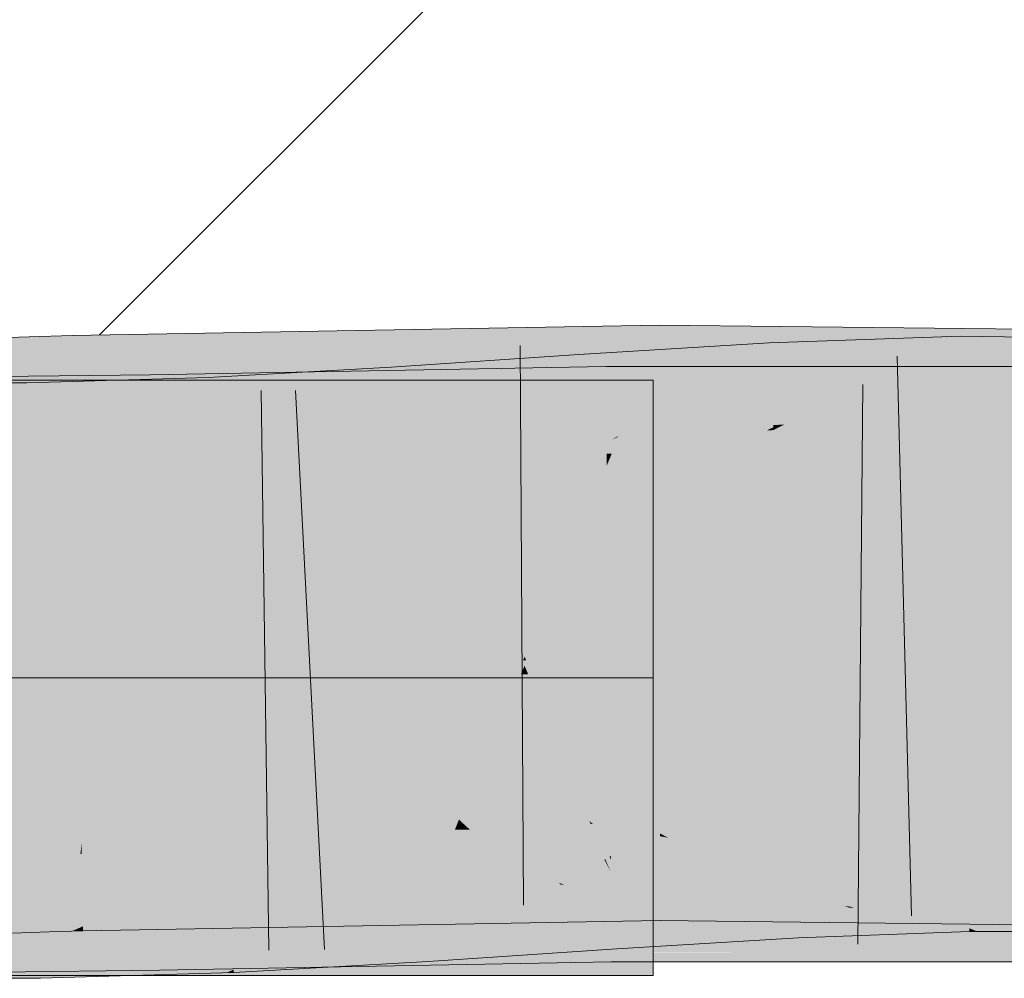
# Model space of a CAD drawing. Extents: x -720 to 300, y 62 to 1162.
# Tile 133 of 256: x 164.084 to 164.497, y 821.554 to 821.957. Entities that reach past the tile are written whole.
import ezdxf
from ezdxf.lldxf.tags import DXFTag

# ---------------------------------------------------------------- set-up
doc = ezdxf.new("R2010")
doc.units = 0
doc.layers.get('0').update_dxf_attribs({"lineweight": 13})
for name, color, linetype, lineweight, true_color in [('E_Detail_Wandschraffur', 7, 'Continuous', 5, 0xc0c0c0), ('E_Leerrohr 25-A06G942U8I', 7, 'Continuous', 9, 0xff8000), ('E_Leerrohr 25-Shading', 7, 'Continuous', 9, 0xff8000)]:
    doc.layers.add(name, color=color, linetype=linetype, lineweight=lineweight, true_color=true_color)
tags = doc.linetypes.add('STRICHPUNKT2-A06G942V8I', pattern=[12.7, 6.35, -3.175, 0, -3.175]).pattern_tags.tags
tags[10:11] = [DXFTag(74, 4), DXFTag(75, 0), DXFTag(340, '0'), DXFTag(46, 0.0), DXFTag(50, 0.0), DXFTag(44, 0.0), DXFTag(45, 0.0)]
tags[8:9] = [DXFTag(74, 4), DXFTag(75, 0), DXFTag(340, '0'), DXFTag(46, 0.0), DXFTag(50, 0.0), DXFTag(44, 0.0), DXFTag(45, 0.0)]
tags[6:7] = [DXFTag(74, 4), DXFTag(75, 0), DXFTag(340, '0'), DXFTag(46, 0.0), DXFTag(50, 0.0), DXFTag(44, 0.0), DXFTag(45, 0.0)]
tags[4:5] = [DXFTag(74, 4), DXFTag(75, 0), DXFTag(340, '0'), DXFTag(46, 0.0), DXFTag(50, 0.0), DXFTag(44, 0.0), DXFTag(45, 0.0)]

# ---------------------------------------------------------------- blocks, each defined once
blk = doc.blocks.new('Shading-A06G93Y98I', base_point=(164.31133, 821.66449))
at = {"layer": 'E_Leerrohr 25-Shading', "color": 43, "true_color": 0xd7ab7f}
for points in [[(164.29707, 821.79413), (164.35204, 821.79999), (164.17052, 821.82513), (164.35197, 821.82831)], [(164.42052, 821.82758), (164.35197, 821.82831), (164.35204, 821.79999)], [(164.10558, 821.82404), (164.08752, 821.82343), (164.10619, 821.79132), (164.08864, 821.79041)], [(164.10558, 821.82397), (164.17052, 821.82513), (164.10558, 821.82404)], [(164.10558, 821.82397), (164.24416, 821.79333), (164.17052, 821.82513), (164.25041, 821.79346)], [(164.24416, 821.79333), (164.10558, 821.82397), (164.18538, 821.79236)], [(164.18217, 821.79364), (164.10558, 821.82397), (164.10619, 821.79132)], [(164.29707, 821.79413), (164.17052, 821.82513), (164.25116, 821.79315)], [(164.35204, 821.79999), (164.35205, 821.79529), (164.42052, 821.82758), (164.35875, 821.79523)], [(164.42052, 821.82758), (164.35875, 821.79523), (164.41702, 821.79926), (164.3799, 821.79492)], [(164.42052, 821.82758), (164.41702, 821.79926), (164.48552, 821.82684)], [(164.48552, 821.82684), (164.41702, 821.79926), (164.61041, 821.8255), (164.61008, 821.82159)], [(164.08752, 821.82343), (164.07155, 821.82288), (164.08864, 821.79041), (164.07275, 821.78943)], [(164.33434, 821.78156), (164.39824, 821.82086), (164.32056, 821.78058), (164.31828, 821.81604)], [(164.39867, 821.81183), (164.39824, 821.82086), (164.33511, 821.78162), (164.33434, 821.78156)], [(164.42052, 821.82166), (164.39824, 821.82086), (164.39867, 821.81183)], [(164.42372, 821.7962), (164.47884, 821.82379), (164.39867, 821.81183), (164.42052, 821.82166)], [(164.47931, 821.78979), (164.47888, 821.82098), (164.40451, 821.78656), (164.42372, 821.7962)], [(164.41702, 821.79926), (164.52429, 821.79303), (164.61008, 821.82159), (164.60759, 821.79272)], [(164.47888, 821.82098), (164.47884, 821.82379), (164.42372, 821.7962)], [(164.48552, 821.82367), (164.47884, 821.82379), (164.47888, 821.82098)], [(164.48474, 821.78937), (164.56657, 821.82251), (164.47888, 821.82098), (164.48552, 821.82367)], [(164.48474, 821.78937), (164.47888, 821.82098), (164.47931, 821.78937)], [(164.56326, 821.78888), (164.56657, 821.82251), (164.48474, 821.78937)], [(164.31828, 821.81604), (164.23955, 821.81073), (164.25891, 821.77533), (164.24136, 821.78143)], [(164.32056, 821.78058), (164.31828, 821.81604), (164.2592, 821.77557)], [(164.3999, 821.78638), (164.39867, 821.81183), (164.33511, 821.78162)], [(164.40215, 821.7865), (164.42372, 821.7962), (164.3999, 821.78638), (164.39867, 821.81183)], [(164.13875, 821.79376), (164.13853, 821.8075), (164.10551, 821.80713)], [(164.13853, 821.8075), (164.25891, 821.77313), (164.17052, 821.80811)], [(164.13853, 821.8075), (164.13875, 821.79376), (164.25891, 821.77313), (164.19391, 821.77191)], [(164.25891, 821.77313), (164.32999, 821.77441), (164.17052, 821.80811), (164.32967, 821.81104)], [(164.2041, 821.80872), (164.17052, 821.80682), (164.20465, 821.79462)], [(164.24136, 821.78143), (164.23955, 821.81073), (164.20465, 821.79462), (164.2041, 821.80872)], [(164.32999, 821.77441), (164.33212, 821.77441), (164.32967, 821.81104), (164.42052, 821.81097)], [(164.42052, 821.81097), (164.33212, 821.77441), (164.48552, 821.81091), (164.39713, 821.77441)], [(164.39713, 821.77441), (164.52306, 821.77429), (164.48552, 821.81091), (164.5239, 821.81091)], [(163.95552, 821.76868), (164.1391, 821.77087), (164.10551, 821.80713), (164.13875, 821.79376)], [(163.95552, 821.76868), (164.10551, 821.80713), (163.95552, 821.80524)], [(164.06729, 821.80414), (164.06721, 821.76758), (164.08659, 821.8042), (164.08743, 821.76758)], [(164.10551, 821.80475), (164.08659, 821.8042), (164.16432, 821.76978), (164.08743, 821.76758)], [(164.16275, 821.80634), (164.10551, 821.80475), (164.16379, 821.78223)], [(164.10551, 821.80475), (164.16432, 821.76978), (164.16379, 821.78223)], [(164.16379, 821.78223), (164.17052, 821.80682), (164.16275, 821.80634)], [(164.16379, 821.78223), (164.20528, 821.77795), (164.17052, 821.80682), (164.2048, 821.79114)], [(164.20467, 821.79456), (164.17052, 821.80682), (164.2048, 821.79114)], [(164.34068, 821.79504), (164.35204, 821.79999), (164.29707, 821.79413)], [(164.35205, 821.79529), (164.35204, 821.79999), (164.3407, 821.7951)], [(164.40552, 821.79462), (164.41702, 821.79926), (164.3799, 821.79492)], [(164.52429, 821.79303), (164.41702, 821.79926), (164.40552, 821.79462)], [(164.33212, 821.79138), (164.34068, 821.79504), (164.25891, 821.7901), (164.29707, 821.79413)], [(164.33212, 821.79138), (164.35205, 821.79175), (164.3407, 821.7951), (164.35205, 821.79529)], [(164.35205, 821.79529), (164.35205, 821.79175), (164.35875, 821.79523)], [(164.35875, 821.79523), (164.35205, 821.79175), (164.3799, 821.79492)], [(164.42372, 821.7962), (164.40215, 821.7865), (164.40451, 821.78656)], [(164.08864, 821.79041), (164.08876, 821.78687), (164.10619, 821.79132), (164.10626, 821.78741)], [(164.19391, 821.78894), (164.18217, 821.79364), (164.10626, 821.78741), (164.10619, 821.79132)], [(164.13875, 821.79376), (164.1391, 821.77087), (164.19391, 821.77191)], [(164.19391, 821.78894), (164.25891, 821.7901), (164.18538, 821.79236), (164.24416, 821.79333)], [(164.24136, 821.78143), (164.20467, 821.79456), (164.24181, 821.77417), (164.2048, 821.79114)], [(164.20528, 821.77795), (164.24181, 821.77417), (164.2048, 821.79114)], [(164.24416, 821.79333), (164.25891, 821.7901), (164.25041, 821.79346)], [(164.25891, 821.7901), (164.29707, 821.79413), (164.25116, 821.79315)], [(164.39713, 821.7912), (164.40552, 821.79462), (164.35205, 821.79175), (164.3799, 821.79492)], [(164.40274, 821.79352), (164.39713, 821.7912), (164.49582, 821.79315), (164.49591, 821.79016)], [(164.40274, 821.79352), (164.52429, 821.79303), (164.40552, 821.79462)], [(164.49591, 821.79016), (164.63965, 821.78857), (164.49582, 821.79315), (164.63977, 821.7926)], [(164.07275, 821.78943), (164.07286, 821.78632), (164.08864, 821.79041), (164.08876, 821.78687)], [(164.40001, 821.7843), (164.47934, 821.78717), (164.40198, 821.78534), (164.47931, 821.78937)], [(164.40198, 821.78534), (164.47931, 821.78937), (164.40451, 821.78656), (164.47931, 821.78979)], [(164.47934, 821.78717), (164.48474, 821.78937), (164.47931, 821.78937)], [(164.56299, 821.78607), (164.56326, 821.78888), (164.47934, 821.78717), (164.48474, 821.78937)], [(164.39995, 821.78546), (164.3999, 821.78638), (164.33212, 821.78021), (164.33511, 821.78162)], [(164.39995, 821.78546), (164.33212, 821.78021), (164.39713, 821.78412)], [(164.39713, 821.78412), (164.40001, 821.7843), (164.39995, 821.78546)], [(164.39995, 821.78546), (164.40215, 821.7865), (164.3999, 821.78638)], [(164.40215, 821.7865), (164.39995, 821.78546), (164.40198, 821.78534), (164.39996, 821.78522)], [(164.39996, 821.78522), (164.40001, 821.7843), (164.40198, 821.78534)], [(164.40215, 821.7865), (164.40198, 821.78534), (164.40451, 821.78656)], [(164.19391, 821.77148), (164.20549, 821.77216), (164.16379, 821.78223), (164.20528, 821.77795)], [(164.16379, 821.78223), (164.16432, 821.76978), (164.19391, 821.77148)], [(164.24136, 821.78143), (164.24181, 821.77417), (164.25891, 821.77533)], [(164.32062, 821.77948), (164.32056, 821.78058), (164.25891, 821.77533), (164.2592, 821.77557)], [(164.33212, 821.78021), (164.33434, 821.78156), (164.32062, 821.77948), (164.32056, 821.78058)], [(164.33434, 821.78156), (164.33212, 821.78021), (164.33511, 821.78162)], [(164.20549, 821.77216), (164.24181, 821.77417), (164.20528, 821.77795)], [(164.14595, 821.58844), (164.20549, 821.59021), (164.19391, 821.61218), (164.25891, 821.61328)], [(164.20549, 821.59021), (164.31085, 821.59338), (164.25891, 821.61328), (164.31001, 821.59424)], [(164.28995, 821.61383), (164.25891, 821.61328), (164.29303, 821.61084)], [(164.29303, 821.61084), (164.25891, 821.61328), (164.31001, 821.59424)], [(164.33212, 821.61456), (164.28995, 821.61383), (164.35246, 821.60651), (164.32425, 821.60858)], [(164.32425, 821.60858), (164.28995, 821.61383), (164.29303, 821.61084)], [(164.33212, 821.61456), (164.35246, 821.60651), (164.3455, 821.61481), (164.35245, 821.61377)], [(164.35245, 821.61377), (164.35245, 821.61493), (164.3455, 821.61481)], [(164.3557, 821.61316), (164.35245, 821.61493), (164.35245, 821.61377)], [(164.40381, 821.60437), (164.39713, 821.61444), (164.3557, 821.61316), (164.35245, 821.61493)], [(164.3817, 821.59888), (164.3557, 821.61316), (164.35246, 821.60651), (164.35245, 821.61377)], [(164.41098, 821.59357), (164.40381, 821.60437), (164.3817, 821.59888), (164.3557, 821.61316)], [(164.43362, 821.59894), (164.39713, 821.61444), (164.40381, 821.60437)], [(164.46651, 821.58496), (164.63426, 821.61188), (164.39713, 821.61444)], [(164.09474, 821.60944), (164.09471, 821.61017), (164.07922, 821.60901), (164.07921, 821.60962)], [(164.07933, 821.60608), (164.09485, 821.6062), (164.07922, 821.60901), (164.09474, 821.60944)], [(164.10944, 821.6098), (164.10953, 821.61066), (164.09474, 821.60944), (164.09471, 821.61017)], [(164.09485, 821.6062), (164.10905, 821.60632), (164.09474, 821.60944), (164.10944, 821.6098)], [(164.10905, 821.60632), (164.1096, 821.60632), (164.10944, 821.6098), (164.10954, 821.6098)], [(164.10954, 821.6098), (164.10953, 821.61066), (164.10944, 821.6098)], [(164.18974, 821.61035), (164.19391, 821.61218), (164.10954, 821.6098), (164.10953, 821.61066)], [(164.1096, 821.60632), (164.17868, 821.60559), (164.10954, 821.6098), (164.18974, 821.61035)], [(164.14595, 821.58844), (164.19391, 821.61218), (164.15108, 821.59369)], [(164.35249, 821.59467), (164.32425, 821.60858), (164.31001, 821.59424), (164.29303, 821.61084)], [(164.44713, 821.58844), (164.48178, 821.61041), (164.4088, 821.60291), (164.40855, 821.60773)], [(164.48227, 821.57513), (164.48178, 821.61041), (164.44713, 821.58844)], [(164.63315, 821.57526), (164.63426, 821.61188), (164.48552, 821.5769), (164.46651, 821.58496)], [(164.54572, 821.61017), (164.48178, 821.61041), (164.48552, 821.57379), (164.48227, 821.57513)], [(164.54572, 821.61017), (164.48552, 821.57379), (164.54214, 821.57373)], [(164.0955, 821.58655), (164.09485, 821.6062), (164.08006, 821.58563), (164.07933, 821.60608)], [(164.0955, 821.58655), (164.10696, 821.58716), (164.09485, 821.6062), (164.10905, 821.60632)], [(164.10696, 821.58716), (164.10995, 821.58734), (164.10905, 821.60632), (164.1096, 821.60632)], [(164.10995, 821.58734), (164.13847, 821.5882), (164.1096, 821.60632), (164.17868, 821.60559)], [(164.32425, 821.60858), (164.35249, 821.59467), (164.35246, 821.60425)], [(164.35246, 821.60651), (164.32425, 821.60858), (164.35246, 821.60425)], [(164.39713, 821.60706), (164.34552, 821.60394), (164.4088, 821.60291), (164.35329, 821.60303)], [(164.36192, 821.60248), (164.35246, 821.60651), (164.35246, 821.60425)], [(164.3817, 821.59888), (164.35246, 821.60651), (164.36192, 821.60248)], [(164.4088, 821.60291), (164.40855, 821.60773), (164.39713, 821.60706)], [(164.32082, 821.59705), (164.33192, 821.60309), (164.29001, 821.60028)], [(164.33238, 821.59583), (164.33192, 821.60309), (164.32082, 821.59705)], [(164.35648, 821.59314), (164.33212, 821.60309), (164.33238, 821.59583), (164.33192, 821.60309)], [(164.34552, 821.60394), (164.33212, 821.60309), (164.35329, 821.60303)], [(164.36189, 821.59259), (164.33212, 821.60309), (164.35648, 821.59314)], [(164.40955, 821.58728), (164.33212, 821.60309), (164.36189, 821.59259)], [(164.40955, 821.58728), (164.40909, 821.59686), (164.33212, 821.60309), (164.35329, 821.60303)], [(164.35246, 821.60425), (164.35249, 821.59467), (164.35699, 821.60339), (164.36592, 821.59442)], [(164.40909, 821.59686), (164.4088, 821.60291), (164.35329, 821.60303)], [(164.36592, 821.59442), (164.38168, 821.59412), (164.35699, 821.60339), (164.36192, 821.60248)], [(164.36192, 821.60248), (164.38168, 821.59412), (164.3817, 821.59888), (164.39073, 821.59393)], [(164.44792, 821.59283), (164.43362, 821.59894), (164.41098, 821.59357), (164.40381, 821.60437)], [(164.41867, 821.59558), (164.4088, 821.60291), (164.40909, 821.59686)], [(164.4088, 821.60291), (164.41867, 821.59558), (164.43362, 821.59351)], [(164.29001, 821.59686), (164.25891, 821.59631), (164.3228, 821.56488), (164.17545, 821.56018)], [(164.21216, 821.58966), (164.25291, 821.59528), (164.21196, 821.59546), (164.25276, 821.59778)], [(164.25891, 821.59814), (164.25276, 821.59778), (164.25291, 821.59528)], [(164.25291, 821.59528), (164.29001, 821.60028), (164.25891, 821.59814)], [(164.29001, 821.60028), (164.25291, 821.59528), (164.30356, 821.58765), (164.26486, 821.56659)], [(164.29001, 821.60028), (164.30356, 821.58765), (164.32082, 821.59705)], [(164.33159, 821.59766), (164.29001, 821.59686), (164.33165, 821.59052)], [(164.33188, 821.56512), (164.29001, 821.59686), (164.3228, 821.56488)], [(164.29001, 821.59686), (164.33188, 821.56512), (164.33165, 821.59052)], [(164.32082, 821.59705), (164.30356, 821.58765), (164.33376, 821.57452), (164.31944, 821.57288)], [(164.32082, 821.59705), (164.33376, 821.57452), (164.33238, 821.59583)], [(164.33212, 821.59766), (164.33159, 821.59766), (164.36188, 821.58533), (164.33165, 821.59052)], [(164.36188, 821.58533), (164.34552, 821.59766), (164.33212, 821.59766)], [(164.36188, 821.58533), (164.47278, 821.56628), (164.34552, 821.59766), (164.43361, 821.58252)], [(164.43361, 821.58252), (164.39713, 821.59766), (164.34552, 821.59766)], [(164.3817, 821.59888), (164.39073, 821.59393), (164.41098, 821.59357)], [(164.48552, 821.56097), (164.51811, 821.56097), (164.39713, 821.59766), (164.51897, 821.5976)], [(164.40955, 821.58728), (164.43427, 821.58392), (164.40909, 821.59686), (164.41867, 821.59558)], [(164.14182, 821.59412), (163.95552, 821.55524), (164.14215, 821.57269), (164.1087, 821.55847)], [(163.95552, 821.55524), (164.14182, 821.59412), (163.95552, 821.59186)], [(164.17154, 821.58386), (164.17188, 821.5932), (164.09232, 821.55426), (164.09148, 821.59088)], [(164.13847, 821.5882), (164.14595, 821.58844), (164.15108, 821.59369)], [(164.14182, 821.59412), (164.14215, 821.57269), (164.19391, 821.59509)], [(164.17545, 821.56018), (164.25891, 821.59631), (164.14223, 821.5675), (164.14859, 821.57404)], [(164.19391, 821.59509), (164.15111, 821.5766), (164.25891, 821.59631), (164.14859, 821.57404)], [(164.17052, 821.57513), (164.35252, 821.57831), (164.20549, 821.59021), (164.31209, 821.59344)], [(164.17226, 821.58423), (164.17188, 821.5932), (164.17154, 821.58386)], [(164.19391, 821.59442), (164.17188, 821.5932), (164.17226, 821.58423)], [(164.17226, 821.58423), (164.21216, 821.58966), (164.19391, 821.59442), (164.21196, 821.59546)], [(164.21265, 821.57629), (164.25291, 821.59528), (164.21216, 821.58966)], [(164.25478, 821.56543), (164.25291, 821.59528), (164.21323, 821.5614), (164.21265, 821.57629)], [(164.26486, 821.56659), (164.25291, 821.59528), (164.25478, 821.56543)], [(164.35249, 821.59467), (164.31001, 821.59424), (164.31209, 821.59344)], [(164.31085, 821.59338), (164.31209, 821.59344), (164.31001, 821.59424)], [(164.31209, 821.59344), (164.35252, 821.57831), (164.35249, 821.59467)], [(164.33238, 821.59583), (164.33376, 821.57452), (164.3573, 821.59283), (164.37251, 821.57855)], [(164.33238, 821.59583), (164.3573, 821.59283), (164.35648, 821.59314)], [(164.42052, 821.57758), (164.38168, 821.59412), (164.35252, 821.57831), (164.35249, 821.59467)], [(164.38829, 821.5802), (164.39491, 821.58087), (164.35648, 821.59314), (164.36189, 821.59259)], [(164.37251, 821.57855), (164.38829, 821.5802), (164.3573, 821.59283)], [(164.36189, 821.59259), (164.39491, 821.58087), (164.40955, 821.58728), (164.40979, 821.5824)], [(164.38168, 821.59412), (164.42052, 821.57758), (164.39073, 821.59393)], [(164.39073, 821.59393), (164.42052, 821.57758), (164.44792, 821.59283), (164.46651, 821.58496)], [(164.41867, 821.59558), (164.44713, 821.58844), (164.43362, 821.59351)], [(164.41867, 821.59558), (164.43427, 821.58392), (164.44713, 821.58844), (164.44066, 821.58429)], [(164.06682, 821.59076), (164.06674, 821.55414), (164.09148, 821.59088), (164.09232, 821.55426)], [(164.11017, 821.57599), (164.17052, 821.57513), (164.13847, 821.5882), (164.20549, 821.59021)], [(164.17339, 821.5578), (164.21265, 821.57629), (164.17226, 821.58423), (164.21216, 821.58966)], [(164.35701, 821.58618), (164.33165, 821.59052), (164.37808, 821.56512), (164.33188, 821.56512)], [(164.45555, 821.58527), (164.44713, 821.58844), (164.44066, 821.58429)], [(164.08006, 821.58563), (164.08052, 821.57306), (164.0955, 821.58655), (164.09595, 821.57361)], [(164.10551, 821.57391), (164.10696, 821.58716), (164.09595, 821.57361), (164.0955, 821.58655)], [(164.11017, 821.57599), (164.10995, 821.58734), (164.10551, 821.57391), (164.10696, 821.58716)], [(164.11017, 821.57599), (164.13847, 821.5882), (164.10995, 821.58734)], [(164.17339, 821.5578), (164.17226, 821.58423), (164.17052, 821.55652), (164.17154, 821.58386)], [(164.30356, 821.58765), (164.26486, 821.56659), (164.31944, 821.57288)], [(164.36188, 821.58533), (164.35701, 821.58618), (164.41069, 821.56506), (164.37808, 821.56512)], [(164.41069, 821.56506), (164.45052, 821.56506), (164.36188, 821.58533), (164.42979, 821.57367)], [(164.40955, 821.58728), (164.40979, 821.5824), (164.42982, 821.58453), (164.43181, 821.5838)], [(164.41013, 821.5755), (164.42052, 821.57153), (164.40979, 821.5824), (164.44066, 821.58429)], [(164.42052, 821.57153), (164.45555, 821.58527), (164.44066, 821.58429)], [(164.42052, 821.57153), (164.48228, 821.57379), (164.45555, 821.58527), (164.48227, 821.57513)], [(164.46651, 821.58496), (164.42052, 821.57758), (164.48552, 821.5769)], [(164.43181, 821.5838), (164.43427, 821.58392), (164.42982, 821.58453)], [(164.17154, 821.58386), (164.09232, 821.55426), (164.10551, 821.55463)], [(164.13225, 821.55542), (164.17052, 821.55652), (164.15112, 821.57483), (164.17154, 821.58386)], [(164.41034, 821.57117), (164.38829, 821.5802), (164.33426, 821.56653), (164.33376, 821.57452)], [(164.41013, 821.5755), (164.39491, 821.58087), (164.41034, 821.57117), (164.38829, 821.5802)], [(164.39491, 821.58087), (164.41013, 821.5755), (164.40979, 821.5824)], [(164.10551, 821.57391), (164.1102, 821.5741), (164.11017, 821.57599)], [(164.17052, 821.57513), (164.11017, 821.57599), (164.1102, 821.5741)], [(164.15111, 821.5766), (164.14215, 821.57269), (164.14859, 821.57404)], [(164.21265, 821.57629), (164.17339, 821.5578), (164.21323, 821.5614), (164.1734, 821.55756)], [(164.10551, 821.55463), (164.13225, 821.55542), (164.15112, 821.57483)], [(164.14223, 821.5675), (164.14215, 821.57269), (164.13379, 821.55896), (164.1087, 821.55847)], [(164.14859, 821.57404), (164.14215, 821.57269), (164.14223, 821.5675)], [(164.33426, 821.56653), (164.33376, 821.57452), (164.25504, 821.56122), (164.26486, 821.56659)], [(164.41013, 821.5755), (164.41034, 821.57117), (164.42052, 821.57153)], [(164.45052, 821.56506), (164.47572, 821.56506), (164.42979, 821.57367), (164.47278, 821.56628)], [(164.48227, 821.57513), (164.48228, 821.57379), (164.48552, 821.57379)], [(164.14236, 821.55914), (164.14223, 821.5675), (164.13379, 821.55896)], [(164.17545, 821.56018), (164.14223, 821.5675), (164.14236, 821.55914)], [(164.1734, 821.55756), (164.17345, 821.55658), (164.25478, 821.56543), (164.25504, 821.56122)], [(164.33188, 821.56512), (164.2132, 821.5614), (164.33191, 821.56104), (164.21329, 821.55884)], [(164.25504, 821.56122), (164.26486, 821.56659), (164.25478, 821.56543)], [(164.33188, 821.56512), (164.33191, 821.56104), (164.41069, 821.56506), (164.42052, 821.56104)], [(164.41069, 821.56506), (164.42052, 821.56104), (164.47572, 821.56506), (164.48552, 821.56097)], [(164.14236, 821.55914), (164.14238, 821.55756), (164.17545, 821.56018), (164.17052, 821.55804)], [(164.2132, 821.5614), (164.17545, 821.56018), (164.21329, 821.55884), (164.17052, 821.55804)], [(163.95552, 821.55524), (164.10551, 821.55707), (164.1087, 821.55847)], [(164.1087, 821.55847), (164.10551, 821.55707), (164.14236, 821.55914), (164.14238, 821.55756)], [(164.17052, 821.55652), (164.17345, 821.55658), (164.17339, 821.5578)]]:
    blk.add_solid(points, dxfattribs=at)
at = {"layer": 'E_Leerrohr 25-Shading', "color": 31, "true_color": 0xecb67f}
for points in [[(163.95552, 821.80524), (163.95552, 821.68024), (164.10551, 821.80524), (164.23051, 821.68024)], [(163.95552, 821.80524), (163.95552, 821.68024), (164.10551, 821.80524), (164.23051, 821.68024)], [(163.95552, 821.80524), (163.95552, 821.68024), (164.10551, 821.80524), (164.23051, 821.68024)], [(163.95552, 821.80524), (163.95552, 821.68024), (164.10551, 821.80524), (164.23051, 821.68024)], [(164.23051, 821.68024), (164.29552, 821.68024), (164.10551, 821.80524), (164.17052, 821.80524)], [(164.23051, 821.68024), (164.29552, 821.68024), (164.10551, 821.80524), (164.17052, 821.80524)], [(164.23051, 821.68024), (164.29552, 821.68024), (164.10551, 821.80524), (164.17052, 821.80524)], [(164.23051, 821.68024), (164.29552, 821.68024), (164.10551, 821.80524), (164.17052, 821.80524)], [(164.17052, 821.80524), (164.29552, 821.68024), (164.34952, 821.80524), (164.34952, 821.73425)], [(164.17052, 821.80524), (164.29552, 821.68024), (164.34952, 821.80524), (164.34952, 821.73425)], [(164.17052, 821.80524), (164.29552, 821.68024), (164.34952, 821.80524), (164.34952, 821.73425)], [(164.17052, 821.80524), (164.29552, 821.68024), (164.34952, 821.80524), (164.34952, 821.73425)], [(164.29552, 821.68024), (164.34952, 821.68024), (164.34952, 821.73425)], [(164.29552, 821.68024), (164.34952, 821.68024), (164.34952, 821.73425)], [(164.29552, 821.68024), (164.34952, 821.68024), (164.34952, 821.73425)], [(164.29552, 821.68024), (164.34952, 821.68024), (164.34952, 821.73425)], [(163.95552, 821.68024), (163.95552, 821.55524), (164.23051, 821.68024), (164.10551, 821.55524)], [(163.95552, 821.68024), (163.95552, 821.55524), (164.23051, 821.68024), (164.10551, 821.55524)], [(163.95552, 821.68024), (163.95552, 821.55524), (164.23051, 821.68024), (164.10551, 821.55524)], [(163.95552, 821.68024), (163.95552, 821.55524), (164.23051, 821.68024), (164.10551, 821.55524)], [(164.10551, 821.55524), (164.17052, 821.55524), (164.23051, 821.68024), (164.29552, 821.68024)], [(164.10551, 821.55524), (164.17052, 821.55524), (164.23051, 821.68024), (164.29552, 821.68024)], [(164.10551, 821.55524), (164.17052, 821.55524), (164.23051, 821.68024), (164.29552, 821.68024)], [(164.10551, 821.55524), (164.17052, 821.55524), (164.23051, 821.68024), (164.29552, 821.68024)], [(164.29552, 821.68024), (164.17052, 821.55524), (164.34952, 821.62628), (164.34952, 821.55524)], [(164.29552, 821.68024), (164.17052, 821.55524), (164.34952, 821.62628), (164.34952, 821.55524)], [(164.29552, 821.68024), (164.17052, 821.55524), (164.34952, 821.62628), (164.34952, 821.55524)], [(164.29552, 821.68024), (164.17052, 821.55524), (164.34952, 821.62628), (164.34952, 821.55524)], [(164.29552, 821.68024), (164.34952, 821.62628), (164.34952, 821.68024)], [(164.29552, 821.68024), (164.34952, 821.62628), (164.34952, 821.68024)], [(164.29552, 821.68024), (164.34952, 821.62628), (164.34952, 821.68024)], [(164.29552, 821.68024), (164.34952, 821.62628), (164.34952, 821.68024)]]:
    blk.add_solid(points, dxfattribs=at)
at = {"layer": 'E_Leerrohr 25-Shading', "color": 31, "true_color": 0xfabd7f}
for points in [[(164.33212, 821.79138), (164.25891, 821.7901), (164.29552, 821.70233)], [(164.35225, 821.70331), (164.35205, 821.79175), (164.29552, 821.70233), (164.33212, 821.79138)], [(164.39713, 821.7912), (164.35205, 821.79175), (164.36052, 821.70325), (164.35225, 821.70331)], [(164.63795, 821.73303), (164.63965, 821.78857), (164.36052, 821.70325), (164.39713, 821.7912)], [(164.07286, 821.78632), (164.07603, 821.698), (164.08876, 821.78687), (164.09174, 821.69855)], [(164.08876, 821.78687), (164.09174, 821.69855), (164.10626, 821.78741), (164.10789, 821.69904)], [(164.19391, 821.78894), (164.10626, 821.78741), (164.23051, 821.70117), (164.10789, 821.69904)], [(164.29552, 821.70233), (164.25891, 821.7901), (164.23051, 821.70117), (164.19391, 821.78894)], [(164.47934, 821.78717), (164.40001, 821.7843), (164.48055, 821.70038), (164.40411, 821.6994)], [(164.56299, 821.78607), (164.47934, 821.78717), (164.5547, 821.70166), (164.48055, 821.69971)], [(164.33212, 821.78021), (164.39429, 821.7771), (164.39713, 821.78412)], [(164.40411, 821.6994), (164.40001, 821.7843), (164.36253, 821.69836), (164.39429, 821.7771)], [(164.39429, 821.7771), (164.40001, 821.7843), (164.39713, 821.78412)], [(164.2982, 821.69592), (164.32216, 821.75549), (164.25891, 821.77533), (164.32062, 821.77948)], [(164.33212, 821.78021), (164.32062, 821.77948), (164.32216, 821.75549)], [(164.32216, 821.75549), (164.32588, 821.69745), (164.33212, 821.78021), (164.32668, 821.69745)], [(164.33212, 821.78021), (164.32668, 821.69745), (164.39429, 821.7771), (164.33125, 821.69757)], [(164.29277, 821.69568), (164.25891, 821.77533), (164.24681, 821.69373), (164.24181, 821.77417)], [(164.2982, 821.69592), (164.25891, 821.77533), (164.29277, 821.69568)], [(164.25891, 821.77313), (164.29552, 821.68536), (164.32999, 821.77441), (164.33003, 821.76941)], [(164.33212, 821.77441), (164.32999, 821.77441), (164.33003, 821.76941)], [(164.3308, 821.68604), (164.33212, 821.77441), (164.33003, 821.76941)], [(164.33212, 821.77441), (164.3308, 821.68604), (164.39713, 821.77441), (164.36052, 821.68604)], [(164.36253, 821.69836), (164.39429, 821.7771), (164.33125, 821.69757)], [(164.36052, 821.68604), (164.52101, 821.68597), (164.39713, 821.77441), (164.52306, 821.77429)], [(164.14046, 821.6825), (164.1391, 821.77087), (163.95552, 821.68024), (163.95552, 821.76868)], [(164.1391, 821.77087), (164.14046, 821.6825), (164.19391, 821.77191), (164.23051, 821.6842)], [(164.19391, 821.77148), (164.16432, 821.76978), (164.23051, 821.685), (164.16809, 821.68146)], [(164.24181, 821.77417), (164.19391, 821.77148), (164.24728, 821.68597), (164.23051, 821.685)], [(164.23051, 821.6842), (164.29552, 821.68536), (164.19391, 821.77191), (164.25891, 821.77313)], [(164.06721, 821.76758), (164.06702, 821.67914), (164.08743, 821.76758), (164.08946, 821.6792)], [(164.08743, 821.76758), (164.08946, 821.6792), (164.16432, 821.76978), (164.16809, 821.68146)], [(164.29552, 821.68536), (164.3308, 821.68604), (164.33003, 821.76941)], [(164.32588, 821.69745), (164.32216, 821.75549), (164.29852, 821.69672)], [(164.63795, 821.73303), (164.36052, 821.70325), (164.60449, 821.70056)], [(164.22699, 821.69263), (164.23051, 821.70117), (164.10805, 821.69049), (164.10789, 821.69904)], [(164.29201, 821.69379), (164.29552, 821.70233), (164.22699, 821.69263), (164.23051, 821.70117)], [(164.2989, 821.69421), (164.29552, 821.70233), (164.29216, 821.69415)], [(164.35226, 821.6947), (164.35225, 821.70331), (164.2989, 821.69421), (164.29552, 821.70233)], [(164.36407, 821.69464), (164.36052, 821.70325), (164.35226, 821.6947), (164.35225, 821.70331)], [(164.37665, 821.69788), (164.36052, 821.70325), (164.36258, 821.69824)], [(164.49797, 821.70172), (164.36052, 821.70325), (164.49817, 821.6944), (164.37665, 821.69788)], [(164.40411, 821.6994), (164.40428, 821.69604), (164.48055, 821.70038), (164.48056, 821.69879)], [(164.49796, 821.7002), (164.48055, 821.69971), (164.55435, 821.69812), (164.48056, 821.69879)], [(164.09203, 821.69006), (164.09174, 821.69855), (164.07634, 821.68964), (164.07603, 821.698)], [(164.10805, 821.69049), (164.10789, 821.69904), (164.09203, 821.69006), (164.09174, 821.69855)], [(164.29552, 821.68921), (164.2982, 821.69592), (164.29277, 821.69568)], [(164.29552, 821.68921), (164.32626, 821.69128), (164.29852, 821.69672), (164.32588, 821.69745)], [(164.32588, 821.69745), (164.32626, 821.69128), (164.32668, 821.69745)], [(164.36052, 821.69336), (164.36253, 821.69836), (164.32626, 821.69128), (164.33125, 821.69757)], [(164.32668, 821.69745), (164.32626, 821.69128), (164.33125, 821.69757)], [(164.36052, 821.69336), (164.40428, 821.69604), (164.36253, 821.69836), (164.40411, 821.6994)], [(164.40439, 821.69373), (164.40428, 821.69604), (164.36052, 821.69336)], [(164.36258, 821.69824), (164.36407, 821.69464), (164.37665, 821.69788), (164.38676, 821.69446)], [(164.52156, 821.69373), (164.37665, 821.69788), (164.38676, 821.69446)], [(164.48056, 821.69879), (164.40428, 821.69604), (164.48064, 821.6933), (164.40439, 821.69373)], [(164.55435, 821.69812), (164.48056, 821.69879), (164.55368, 821.69128), (164.48064, 821.6933)], [(164.10814, 821.68579), (164.22441, 821.68634), (164.10805, 821.69049), (164.22699, 821.69263)], [(164.22441, 821.68634), (164.28909, 821.68671), (164.22699, 821.69263), (164.29201, 821.69379)], [(164.29552, 821.68921), (164.29277, 821.69568), (164.24728, 821.68597), (164.24681, 821.69373)], [(164.28909, 821.68671), (164.30202, 821.68677), (164.29216, 821.69415), (164.2989, 821.69421)], [(164.30202, 821.68677), (164.35228, 821.68701), (164.2989, 821.69421), (164.35226, 821.6947)], [(164.36206, 821.68976), (164.36052, 821.69336), (164.32643, 821.68866), (164.32626, 821.69128)], [(164.35228, 821.68701), (164.36723, 821.68695), (164.35226, 821.6947), (164.36407, 821.69464)], [(164.40453, 821.69104), (164.40439, 821.69373), (164.36206, 821.68976), (164.36052, 821.69336)], [(164.38676, 821.69446), (164.36407, 821.69464), (164.63426, 821.61188), (164.39259, 821.62549)], [(164.61371, 821.69104), (164.52156, 821.69373), (164.63426, 821.61188), (164.38676, 821.69446)], [(164.48064, 821.6933), (164.40439, 821.69373), (164.48065, 821.69238), (164.40453, 821.69104)], [(164.48065, 821.69238), (164.40453, 821.69104), (164.48164, 821.62109), (164.40767, 821.62598)], [(164.55368, 821.69128), (164.48064, 821.6933), (164.54643, 821.61737), (164.48164, 821.62109)], [(164.09218, 821.68561), (164.09203, 821.69006), (164.07649, 821.68542), (164.07634, 821.68964)], [(164.10814, 821.68579), (164.10805, 821.69049), (164.09218, 821.68561), (164.09203, 821.69006)], [(164.29474, 821.68726), (164.29552, 821.68921), (164.24733, 821.68524), (164.24728, 821.68597)], [(164.29295, 821.68286), (164.29819, 821.68292), (164.29488, 821.68762), (164.29617, 821.68768)], [(164.29617, 821.68768), (164.29552, 821.68921), (164.29488, 821.68762)], [(164.32626, 821.69128), (164.29552, 821.68921), (164.32643, 821.68866), (164.29619, 821.68768)], [(164.29619, 821.68768), (164.29819, 821.68292), (164.32643, 821.68866), (164.32677, 821.68347)], [(164.32677, 821.68347), (164.36443, 821.68414), (164.32643, 821.68866), (164.36206, 821.68976)], [(164.36206, 821.68976), (164.38852, 821.62738), (164.40453, 821.69104), (164.40767, 821.62598)], [(164.09218, 821.68561), (164.07649, 821.68542), (164.09279, 821.66736), (164.07712, 821.66772)], [(164.10814, 821.68579), (164.09218, 821.68561), (164.10849, 821.66699), (164.09279, 821.66736)], [(164.2159, 821.66565), (164.22441, 821.68634), (164.10849, 821.66699), (164.10814, 821.68579)], [(164.23051, 821.6842), (164.14046, 821.6825), (164.22937, 821.6814), (164.14049, 821.68091)], [(164.22914, 821.68164), (164.23051, 821.685), (164.16814, 821.6806), (164.16809, 821.68146)], [(164.22441, 821.68634), (164.2159, 821.66565), (164.28909, 821.68671), (164.28011, 821.66486)], [(164.24754, 821.68195), (164.24728, 821.68597), (164.22914, 821.68164), (164.23051, 821.685)], [(164.23051, 821.6842), (164.22937, 821.6814), (164.29552, 821.68536), (164.29402, 821.68176)], [(164.24754, 821.68195), (164.29295, 821.68286), (164.24733, 821.68524), (164.29474, 821.68726)], [(164.31133, 821.66449), (164.30202, 821.68677), (164.28011, 821.66486), (164.28909, 821.68671)], [(164.29703, 821.68176), (164.29552, 821.68536), (164.29402, 821.68176)], [(164.3308, 821.68604), (164.29552, 821.68536), (164.33083, 821.68195), (164.29703, 821.68176)], [(164.32677, 821.68347), (164.29819, 821.68292), (164.32748, 821.67242), (164.30214, 821.67365)], [(164.30202, 821.68677), (164.31133, 821.66449), (164.35228, 821.68701), (164.35234, 821.66394)], [(164.37018, 821.67059), (164.36443, 821.68414), (164.32748, 821.67242), (164.32677, 821.68347)], [(164.3308, 821.68604), (164.33083, 821.68195), (164.36052, 821.68604), (164.36221, 821.68195)], [(164.37665, 821.66412), (164.36723, 821.68695), (164.35234, 821.66394), (164.35228, 821.68701)], [(164.36052, 821.68604), (164.38394, 821.62946), (164.52101, 821.68597), (164.51952, 821.62152)], [(164.14049, 821.68091), (164.14046, 821.6825), (163.95552, 821.68024)], [(163.95552, 821.59186), (164.14182, 821.59412), (163.95552, 821.68024), (164.14049, 821.68091)], [(164.16809, 821.68146), (164.08946, 821.6792), (164.1718, 821.59503), (164.09142, 821.59369)], [(164.22937, 821.6814), (164.14049, 821.68091), (164.22778, 821.67755), (164.14052, 821.67865)], [(164.22729, 821.67706), (164.22914, 821.68164), (164.16818, 821.67938), (164.16814, 821.6806)], [(164.16818, 821.67938), (164.1718, 821.59503), (164.22729, 821.67706), (164.19424, 821.59528)], [(164.24789, 821.67621), (164.24754, 821.68195), (164.22729, 821.67706), (164.22914, 821.68164)], [(164.29402, 821.68176), (164.22937, 821.6814), (164.29195, 821.6767), (164.22778, 821.67755)], [(164.28949, 821.67426), (164.29295, 821.68286), (164.24789, 821.67621), (164.24754, 821.68195)], [(164.29295, 821.68286), (164.28949, 821.67426), (164.29819, 821.68292), (164.29405, 821.67401)], [(164.29919, 821.67657), (164.29703, 821.68176), (164.29195, 821.6767), (164.29402, 821.68176)], [(164.29819, 821.68292), (164.29405, 821.67401), (164.30214, 821.67365)], [(164.33083, 821.68195), (164.29703, 821.68176), (164.33087, 821.67621), (164.29919, 821.67657)], [(164.36221, 821.68195), (164.33083, 821.68195), (164.36459, 821.67621), (164.33087, 821.67621)], [(164.08946, 821.6792), (164.06702, 821.67914), (164.09142, 821.59369), (164.06683, 821.59314)], [(164.14052, 821.67865), (164.14182, 821.59412), (164.22778, 821.67755), (164.19391, 821.59509)], [(164.26799, 821.61841), (164.22778, 821.67755), (164.22197, 821.66339)], [(164.22729, 821.67706), (164.22197, 821.66388), (164.24789, 821.67621), (164.25032, 821.63721)], [(164.22778, 821.67755), (164.23689, 821.66412), (164.24976, 821.67725)], [(164.23689, 821.66412), (164.26482, 821.67706), (164.24976, 821.67725)], [(164.23689, 821.66412), (164.26799, 821.61841), (164.26482, 821.67706), (164.28426, 821.65796)], [(164.26927, 821.67517), (164.24789, 821.67621), (164.26799, 821.62079), (164.25032, 821.63721)], [(164.28426, 821.65796), (164.29195, 821.6767), (164.26482, 821.67706)], [(164.26927, 821.67517), (164.26799, 821.62079), (164.28426, 821.66119)], [(164.32138, 821.61896), (164.29195, 821.6767), (164.2686, 821.61987)], [(164.28949, 821.67426), (164.26927, 821.67517), (164.28426, 821.66119)], [(164.29919, 821.67657), (164.29195, 821.6767), (164.32324, 821.61896), (164.32138, 821.61896)], [(164.33139, 821.61884), (164.33087, 821.67621), (164.32268, 821.6203), (164.29919, 821.67657)], [(164.3506, 821.61853), (164.36459, 821.67621), (164.33139, 821.61884), (164.33087, 821.67621)], [(164.38867, 821.61804), (164.36459, 821.67621), (164.3506, 821.61853)], [(164.29405, 821.67401), (164.28949, 821.67426), (164.26895, 821.61987), (164.26799, 821.62079)], [(164.32425, 821.61786), (164.29405, 821.67401), (164.26949, 821.61938), (164.26895, 821.61987)], [(164.30214, 821.67365), (164.29405, 821.67401), (164.32587, 821.61786), (164.32425, 821.61786)], [(164.32748, 821.67242), (164.30214, 821.67365), (164.33099, 821.61755), (164.32268, 821.62531)], [(164.38734, 821.61621), (164.32748, 821.67242), (164.33098, 821.61768)], [(164.37018, 821.67059), (164.32748, 821.67242), (164.3933, 821.61609), (164.38734, 821.61621)], [(164.07712, 821.66772), (164.07921, 821.60962), (164.09279, 821.66736), (164.09471, 821.61017)], [(164.09279, 821.66736), (164.09471, 821.61017), (164.10849, 821.66699), (164.10953, 821.61066)], [(164.10953, 821.61066), (164.19391, 821.61218), (164.10849, 821.66699), (164.2159, 821.66565)], [(164.23727, 821.66541), (164.2159, 821.66565), (164.25891, 821.61328), (164.19391, 821.61218)], [(164.26799, 821.61841), (164.22197, 821.66339), (164.2674, 821.61694), (164.20242, 821.61584)], [(164.25032, 821.63721), (164.22197, 821.66388), (164.2516, 821.61639), (164.20259, 821.61591)], [(164.23727, 821.66541), (164.25891, 821.61328), (164.26797, 821.63538)], [(164.28011, 821.66486), (164.23727, 821.66541), (164.26797, 821.63538)], [(164.33139, 821.6153), (164.28011, 821.66486), (164.2877, 821.61603), (164.26797, 821.63538)], [(164.28011, 821.66486), (164.33212, 821.61456), (164.31133, 821.66449)], [(164.35234, 821.66394), (164.31133, 821.66449), (164.3455, 821.61481), (164.32269, 821.63721)], [(164.35234, 821.66394), (164.3455, 821.61481), (164.35245, 821.61493)], [(164.35245, 821.61493), (164.39713, 821.61444), (164.35234, 821.66394), (164.37665, 821.66412)], [(164.26799, 821.62079), (164.25032, 821.63721), (164.26627, 821.61652), (164.2516, 821.61639)], [(164.26797, 821.63538), (164.25891, 821.61328), (164.28995, 821.61383)], [(164.32269, 821.63721), (164.33212, 821.61456), (164.3455, 821.61481)], [(164.51952, 821.62152), (164.38394, 821.62946), (164.51939, 821.61633), (164.38867, 821.61804)], [(164.40767, 821.62598), (164.38852, 821.62738), (164.40817, 821.61572), (164.3933, 821.61609)], [(164.48164, 821.62109), (164.40767, 821.62598), (164.48174, 821.6142), (164.40817, 821.61572)], [(164.33084, 821.61768), (164.32268, 821.62531), (164.32587, 821.61786)], [(164.39259, 821.62549), (164.39713, 821.61444), (164.63426, 821.61188)], [(164.26895, 821.61987), (164.26799, 821.62079), (164.2674, 821.61652), (164.26627, 821.61646)], [(164.27254, 821.61652), (164.26895, 821.61987), (164.2674, 821.61652)], [(164.26944, 821.617), (164.26799, 821.61841), (164.2674, 821.61694)], [(164.26799, 821.61841), (164.32138, 821.61896), (164.2686, 821.61987)], [(164.26799, 821.61841), (164.27245, 821.61707), (164.32138, 821.61896), (164.32193, 821.61792)], [(164.27245, 821.61707), (164.26799, 821.61841), (164.26944, 821.617)], [(164.26949, 821.61938), (164.27254, 821.61652), (164.32425, 821.61786), (164.32477, 821.61688)], [(164.32193, 821.61792), (164.27245, 821.61707), (164.32901, 821.604), (164.31773, 821.60321)], [(164.32324, 821.61896), (164.32138, 821.61896), (164.32947, 821.60406), (164.32901, 821.604)], [(164.32408, 821.61896), (164.32268, 821.6203), (164.32324, 821.61896)], [(164.33139, 821.61884), (164.32268, 821.6203), (164.32408, 821.61896)], [(164.33151, 821.60645), (164.32324, 821.61896), (164.32851, 821.60632)], [(164.33151, 821.60645), (164.33147, 821.61169), (164.32324, 821.61896), (164.32408, 821.61896)], [(164.33147, 821.61169), (164.33139, 821.61884), (164.32408, 821.61896)], [(164.32425, 821.61786), (164.33188, 821.6037), (164.32587, 821.61786)], [(164.33177, 821.60535), (164.33099, 821.61755), (164.32587, 821.61786), (164.33084, 821.61768)], [(164.33177, 821.60535), (164.32587, 821.61786), (164.33118, 821.60535)], [(164.39713, 821.60706), (164.38734, 821.61621), (164.33099, 821.61755), (164.33098, 821.61768)], [(164.34358, 821.60571), (164.33099, 821.61755), (164.33177, 821.60535)], [(164.39534, 821.60736), (164.33099, 821.61755), (164.34358, 821.60571)], [(164.34552, 821.59766), (164.3506, 821.61853), (164.33147, 821.61169), (164.33139, 821.61884)], [(164.39713, 821.59766), (164.38867, 821.61804), (164.34552, 821.59766), (164.3506, 821.61853)], [(164.46036, 821.61212), (164.43907, 821.61737), (164.39236, 821.60913), (164.38867, 821.61804)], [(164.51932, 821.61279), (164.51939, 821.61633), (164.47864, 821.61285), (164.43907, 821.61737)], [(164.47824, 821.61292), (164.43907, 821.61737), (164.46036, 821.61212)], [(164.54643, 821.61737), (164.48164, 821.62109), (164.54604, 821.6134), (164.48174, 821.6142)], [(164.2674, 821.61694), (164.20242, 821.61584), (164.22089, 821.59558), (164.19391, 821.59509)], [(164.20259, 821.61591), (164.19391, 821.59442), (164.2516, 821.61639), (164.25276, 821.59778)], [(164.2674, 821.61694), (164.22089, 821.59558), (164.25986, 821.59863)], [(164.2516, 821.61639), (164.25276, 821.59778), (164.26627, 821.61652), (164.25891, 821.59814)], [(164.29001, 821.60028), (164.27254, 821.61652), (164.25891, 821.59814), (164.2674, 821.61652)], [(164.26627, 821.61646), (164.25891, 821.59814), (164.2674, 821.61652)], [(164.28615, 821.60065), (164.26944, 821.617), (164.25986, 821.59863), (164.2674, 821.61694)], [(164.26944, 821.617), (164.2858, 821.60101), (164.27245, 821.61707), (164.31773, 821.60321)], [(164.27254, 821.61652), (164.29001, 821.60028), (164.32477, 821.61688), (164.33188, 821.6037)], [(164.33212, 821.61456), (164.33139, 821.6153), (164.28995, 821.61383), (164.2877, 821.61603)], [(164.38734, 821.61621), (164.39713, 821.60706), (164.3933, 821.61609)], [(164.3933, 821.61609), (164.39713, 821.60706), (164.40817, 821.61572), (164.40855, 821.60773)], [(164.43895, 821.61505), (164.40817, 821.61572), (164.47818, 821.61029), (164.40855, 821.60773)], [(164.48174, 821.6142), (164.43895, 821.61505), (164.48178, 821.61041), (164.47818, 821.61029)], [(164.52254, 821.61365), (164.48174, 821.6142), (164.54572, 821.61017), (164.48178, 821.61041)], [(164.33647, 821.60669), (164.33147, 821.61169), (164.33151, 821.60645)], [(164.51897, 821.5976), (164.46036, 821.61212), (164.39424, 821.60461), (164.39236, 821.60913)], [(164.51921, 821.60822), (164.47824, 821.61292), (164.51897, 821.5976), (164.46036, 821.61212)], [(164.51921, 821.60822), (164.51932, 821.61279), (164.47864, 821.61285)], [(164.33157, 821.599), (164.33151, 821.60645), (164.32851, 821.60632)], [(164.33188, 821.6037), (164.33177, 821.60535), (164.33118, 821.60535)], [(164.34552, 821.59766), (164.33647, 821.60669), (164.33159, 821.59766), (164.33151, 821.60645)], [(164.34552, 821.60394), (164.34358, 821.60571), (164.33192, 821.60309), (164.33177, 821.60535)], [(164.34552, 821.60394), (164.39713, 821.60706), (164.34358, 821.60571), (164.39534, 821.60736)], [(164.2858, 821.60101), (164.28944, 821.59747), (164.31773, 821.60321), (164.33157, 821.599)], [(164.33188, 821.6037), (164.29001, 821.60028), (164.33192, 821.60309)], [(164.31773, 821.60321), (164.33157, 821.599), (164.32901, 821.604)], [(164.32901, 821.604), (164.33157, 821.599), (164.32947, 821.60406)], [(164.39713, 821.59766), (164.51897, 821.5976), (164.39424, 821.60461)], [(164.22089, 821.59558), (164.25891, 821.59631), (164.25986, 821.59863)], [(164.25891, 821.59631), (164.28944, 821.59747), (164.25986, 821.59863), (164.28615, 821.60065)], [(164.28944, 821.59747), (164.25891, 821.59631), (164.29001, 821.59686)], [(164.33159, 821.59766), (164.33157, 821.599), (164.29001, 821.59686), (164.28944, 821.59747)], [(164.06683, 821.59314), (164.06682, 821.59076), (164.09142, 821.59369), (164.09148, 821.59088)], [(164.09142, 821.59369), (164.09148, 821.59088), (164.1718, 821.59503), (164.17188, 821.5932)], [(164.1718, 821.59503), (164.17188, 821.5932), (164.19424, 821.59528), (164.19391, 821.59442)]]:
    blk.add_solid(points, dxfattribs=at)
blk = doc.blocks.new('Referenz-A06G94308I')
at = {"layer": 'E_Detail_Wandschraffur', "linetype": 'ByBlock', "ltscale": 0.13}
blk.add_line((164.11708, 821.82423), (164.97302, 822.68017), dxfattribs=at)
at = {"layer": 'E_Leerrohr 25-A06G942U8I', "linetype": 'Continuous', "ltscale": 0.13}
for p, q in [((164.10558, 821.82403), (164.35198, 821.82834)), ((164.35198, 821.82834), (164.64077, 821.82514)), ((164.08753, 821.82345), (164.10558, 821.82403)), ((164.07155, 821.82289), (164.08753, 821.82345)), ((164.29513, 821.58482), (164.29371, 821.81982)), ((164.31828, 821.81604), (164.39823, 821.82089)), ((164.39823, 821.82089), (164.47884, 821.82376)), ((164.47884, 821.82376), (164.56657, 821.82251)), ((164.23954, 821.81074), (164.31828, 821.81604)), ((164.45798, 821.58039), (164.45201, 821.81532)), ((164.13854, 821.80751), (163.95552, 821.80527)), ((164.32966, 821.81104), (164.13854, 821.80751)), ((164.16275, 821.80637), (164.23954, 821.81074)), ((164.5239, 821.81092), (164.32966, 821.81104)), ((164.34952, 821.80527), (163.95552, 821.80527)), ((164.34952, 821.80527), (163.95552, 821.80527)), ((164.34952, 821.80527), (163.95552, 821.80527)), ((164.34952, 821.80527), (163.95552, 821.80527)), ((164.0673, 821.80416), (164.0866, 821.80419)), ((164.0866, 821.80419), (164.16275, 821.80637)), ((164.34952, 821.73204), (164.34952, 821.80527)), ((164.34952, 821.73204), (164.34952, 821.80527)), ((164.34952, 821.73204), (164.34952, 821.80527)), ((164.34952, 821.73204), (164.34952, 821.80527)), ((164.43753, 821.80349), (164.43545, 821.5685)), ((164.18489, 821.80086), (164.18814, 821.56589)), ((164.21151, 821.56626), (164.19933, 821.80094)), ((164.34952, 821.62849), (164.34952, 821.73204)), ((164.34952, 821.62849), (164.34952, 821.73204)), ((164.34952, 821.62849), (164.34952, 821.73204)), ((164.34952, 821.62849), (164.34952, 821.73204)), ((164.34952, 821.55527), (164.34952, 821.62849)), ((164.34952, 821.55527), (164.34952, 821.62849)), ((164.34952, 821.55527), (164.34952, 821.62849)), ((164.34952, 821.55527), (164.34952, 821.62849)), ((164.1102, 821.57407), (164.35252, 821.57834)), ((164.35252, 821.57834), (164.63314, 821.57526)), ((164.08052, 821.57305), (164.09595, 821.57359)), ((164.09595, 821.57359), (164.1102, 821.57407)), ((164.41033, 821.57118), (164.48229, 821.57379)), ((164.48229, 821.57379), (164.54214, 821.5737)), ((164.33426, 821.56655), (164.41033, 821.57118)), ((164.25503, 821.56122), (164.33426, 821.56655)), ((164.33192, 821.56105), (164.14239, 821.55754)), ((164.17344, 821.55659), (164.25503, 821.56122)), ((164.51812, 821.56099), (164.33192, 821.56105)), ((164.14239, 821.55754), (163.95552, 821.55527)), ((163.95552, 821.55527), (164.34952, 821.55527)), ((163.95552, 821.55527), (164.34952, 821.55527)), ((163.95552, 821.55527), (164.34952, 821.55527)), ((163.95552, 821.55527), (164.34952, 821.55527)), ((164.09232, 821.55425), (164.17344, 821.55659)), ((164.06674, 821.55417), (164.09232, 821.55425))]:
    blk.add_line(p, q, dxfattribs=at)
at = {"layer": 'E_Leerrohr 25-A06G942U8I', "linetype": 'STRICHPUNKT2-A06G942V8I', "lineweight": 5, "ltscale": 0.13}
blk.add_line((163.95552, 821.68027), (164.34952, 821.68027), dxfattribs=at)
blk.add_line((163.95552, 821.68027), (164.34952, 821.68027), dxfattribs=at)
blk.add_line((163.95552, 821.68027), (164.34952, 821.68027), dxfattribs=at)
blk.add_line((163.95552, 821.68027), (164.34952, 821.68027), dxfattribs=at)

msp = doc.modelspace()

# ---------------------------------------------------------------- block references
at = {"color": 8, "lineweight": 25, "ltscale": 0.25, "true_color": 0x808080}
msp.add_blockref('Referenz-A06G94308I', (0, 0), dxfattribs=at)
msp.add_blockref('Shading-A06G93Y98I', (164.31133, 821.66449))

doc.saveas('drawing.dxf')
